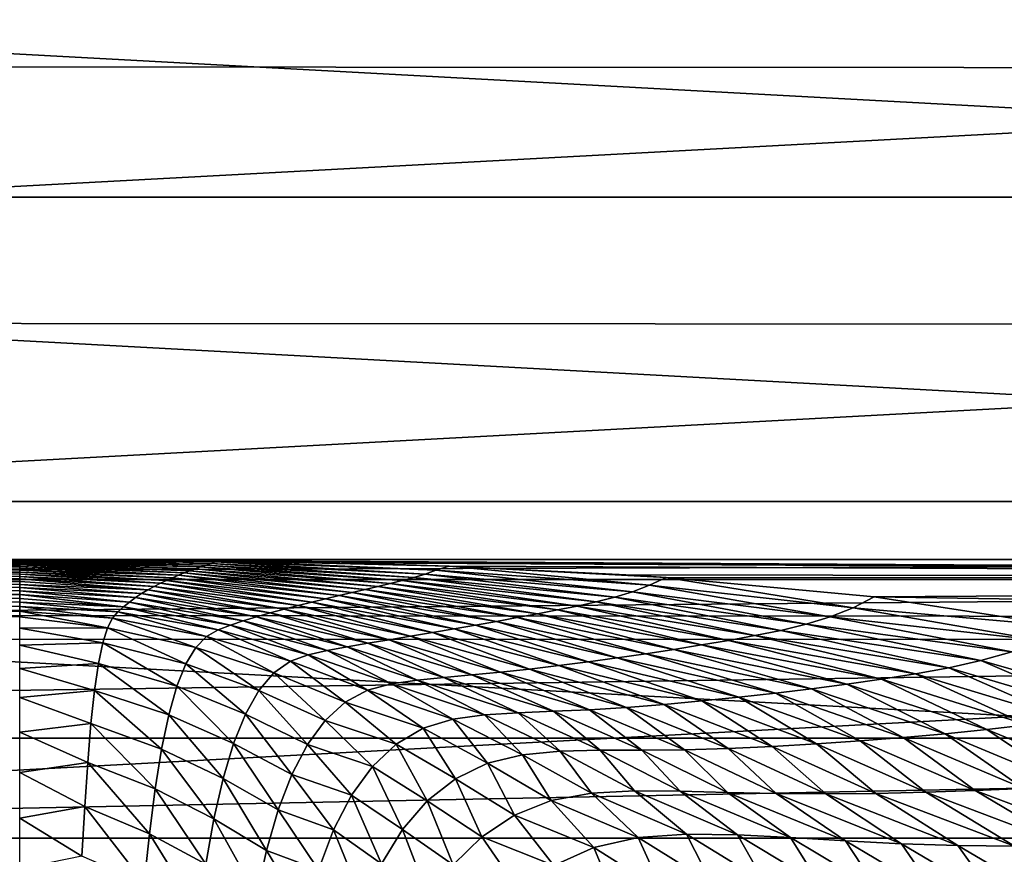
# Model space of a CAD drawing. Header units: metres. Extents: x -139 to 105, y -30 to 40.
# Tile 149 of 153: x 75 to 82, y 18 to 24. Entities that reach past the tile are written whole.
import ezdxf

# ---------------------------------------------------------------- set-up
doc = ezdxf.new("R2010")
doc.units = ezdxf.units.M
doc.layers.add('solid_150_SW0003', color=7, linetype='CONTINUOUS')

msp = doc.modelspace()

# ---------------------------------------------------------------- linework, layer by layer
at = {"layer": 'solid_150_SW0003'}
for points in [[(88.365631, 25.171408, 23.637949), (61.66066, 25.185352, 23.637949), (59.010586, 23.591534, 23.637949)], [(91.014091, 23.574783, 23.637949), (88.365631, 25.171408, 23.637949), (59.010586, 23.591534, 23.637949)], [(55.774498, 22.637026, 3.637949), (58.330269, 24.580061, 3.637949), (94.225502, 22.637026, 3.637949)], [(58.330269, 24.580061, 3.637949), (91.669731, 24.580061, 3.637949), (94.225502, 22.637026, 3.637949)], [(91.014091, 23.574783, 23.637949), (59.010586, 23.591534, 23.637949), (56.556564, 21.72687, 23.637949)], [(93.466103, 21.70763, 23.637949), (91.014091, 23.574783, 23.637949), (56.556564, 21.72687, 23.637949)], [(53.436005, 20.422474, 3.637949), (55.774498, 22.637026, 3.637949), (96.563995, 20.422474, 3.637949)], [(55.774498, 22.637026, 3.637949), (94.225502, 22.637026, 3.637949), (96.563995, 20.422474, 3.637949)], [(93.466103, 21.70763, 23.637949), (56.556564, 21.72687, 23.637949), (54.3111, 19.601355, 23.637949)], [(95.709221, 19.579901, 23.637949), (93.466103, 21.70763, 23.637949), (54.3111, 19.601355, 23.637949)], [(51.356461, 17.972895, 3.637949), (53.436005, 20.422474, 3.637949), (98.643539, 17.972895, 3.637949)], [(53.436005, 20.422474, 3.637949), (96.563995, 20.422474, 3.637949), (98.643539, 17.972895, 3.637949)], [(75.000107, 19.992077, 74.177879), (51.000027, 19.987131, 73.633888), (51, 19.999994, 76.063026)], [(51, 19.854143, 78.47374), (75.00016, 19.999994, 76.063187), (63.00008, 19.999994, 76.06279)], [(75.000137, 19.999084, 75.443108), (51, 19.999994, 76.063026), (63.00008, 19.999994, 76.06279)], [(75.000122, 19.996416, 74.813568), (75.000107, 19.992077, 74.177879), (51, 19.999994, 76.063026)], [(75.000137, 19.999084, 75.443108), (75.000122, 19.996416, 74.813568), (51, 19.999994, 76.063026)], [(100.499969, 19.999994, 76.063797), (51, 19.854143, 78.47374), (100.499969, 19.854057, 78.474442)], [(75.00016, 19.999994, 76.063187), (51, 19.854143, 78.47374), (100.499969, 19.999994, 76.063797)], [(75.000137, 19.999084, 75.443108), (63.00008, 19.999994, 76.06279), (75.00016, 19.999994, 76.063187)], [(76.390167, 19.970905, 74.122765), (75.000107, 19.992077, 74.177879), (75.000122, 19.996416, 74.813568)], [(76.425011, 19.982088, 74.797836), (75.000122, 19.996416, 74.813568), (75.000137, 19.999084, 75.443108)], [(76.425011, 19.982088, 74.797836), (76.390167, 19.970905, 74.122765), (75.000122, 19.996416, 74.813568)], [(76.425011, 19.982088, 74.797836), (75.000137, 19.999084, 75.443108), (75.00016, 19.999994, 76.063187)], [(75.00016, 19.999994, 76.063187), (100.499969, 19.999994, 76.063797), (100.499969, 19.854305, 73.65313)], [(76.483086, 19.990387, 75.442902), (75.00016, 19.999994, 76.063187), (100.499969, 19.854305, 73.65313)], [(76.425011, 19.982088, 74.797836), (75.00016, 19.999994, 76.063187), (76.483086, 19.990387, 75.442902)], [(75.000038, 19.908058, 69.246719), (50.999992, 19.896933, 68.836426), (50.999996, 19.951275, 71.164299)], [(75.000061, 19.959766, 71.634979), (50.999996, 19.951275, 71.164299), (51.000027, 19.987131, 73.633888)], [(75.000061, 19.959766, 71.634979), (75.000053, 19.948433, 71.016281), (50.999996, 19.951275, 71.164299)], [(75.000038, 19.922546, 69.822845), (75.000038, 19.908058, 69.246719), (50.999996, 19.951275, 71.164299)], [(75.000046, 19.936008, 70.412064), (75.000038, 19.922546, 69.822845), (50.999996, 19.951275, 71.164299)], [(75.000053, 19.948433, 71.016281), (75.000046, 19.936008, 70.412064), (50.999996, 19.951275, 71.164299)], [(75.000107, 19.992077, 74.177879), (75.000092, 19.986155, 73.539162), (51.000027, 19.987131, 73.633888)], [(75.000069, 19.969906, 72.264442), (75.000061, 19.959766, 71.634979), (51.000027, 19.987131, 73.633888)], [(75.000076, 19.978735, 72.900398), (75.000069, 19.969906, 72.264442), (51.000027, 19.987131, 73.633888)], [(75.000092, 19.986155, 73.539162), (75.000076, 19.978735, 72.900398), (51.000027, 19.987131, 73.633888)], [(76.154877, 19.884697, 69.957687), (75.000038, 19.922546, 69.822845), (75.000046, 19.936008, 70.412064)], [(76.154877, 19.884697, 69.957687), (75.000046, 19.936008, 70.412064), (75.000053, 19.948433, 71.016281)], [(76.196533, 19.901493, 70.64399), (75.000053, 19.948433, 71.016281), (75.000061, 19.959766, 71.634979)], [(76.196533, 19.901493, 70.64399), (76.154877, 19.884697, 69.957687), (75.000053, 19.948433, 71.016281)], [(76.237289, 19.917156, 71.339622), (75.000061, 19.959766, 71.634979), (75.000069, 19.969906, 72.264442)], [(76.237289, 19.917156, 71.339622), (76.196533, 19.901493, 70.64399), (75.000061, 19.959766, 71.634979)], [(76.277168, 19.931787, 72.03981), (75.000069, 19.969906, 72.264442), (75.000076, 19.978735, 72.900398)], [(76.277168, 19.931787, 72.03981), (76.237289, 19.917156, 71.339622), (75.000069, 19.969906, 72.264442)], [(76.316093, 19.945517, 72.739937), (75.000076, 19.978735, 72.900398), (75.000092, 19.986155, 73.539162)], [(76.316093, 19.945517, 72.739937), (76.277168, 19.931787, 72.03981), (75.000076, 19.978735, 72.900398)], [(76.353836, 19.958517, 73.435669), (75.000092, 19.986155, 73.539162), (75.000107, 19.992077, 74.177879)], [(76.353836, 19.958517, 73.435669), (76.316093, 19.945517, 72.739937), (75.000092, 19.986155, 73.539162)], [(76.390167, 19.970905, 74.122765), (76.353836, 19.958517, 73.435669), (75.000107, 19.992077, 74.177879)], [(77.606064, 19.803436, 70.762306), (76.237289, 19.917156, 71.339622), (76.277168, 19.931787, 72.03981)], [(77.69632, 19.824453, 71.423843), (76.277168, 19.931787, 72.03981), (76.316093, 19.945517, 72.739937)], [(77.69632, 19.824453, 71.423843), (77.606064, 19.803436, 70.762306), (76.277168, 19.931787, 72.03981)], [(77.784523, 19.845621, 72.085381), (76.316093, 19.945517, 72.739937), (76.353836, 19.958517, 73.435669)], [(77.784523, 19.845621, 72.085381), (77.69632, 19.824453, 71.423843), (76.316093, 19.945517, 72.739937)], [(77.870018, 19.86816, 72.743439), (76.353836, 19.958517, 73.435669), (76.390167, 19.970905, 74.122765)], [(77.870018, 19.86816, 72.743439), (77.784523, 19.845621, 72.085381), (76.353836, 19.958517, 73.435669)], [(77.95211, 19.893253, 73.394653), (76.390167, 19.970905, 74.122765), (76.425011, 19.982088, 74.797836)], [(77.95211, 19.893253, 73.394653), (77.870018, 19.86816, 72.743439), (76.390167, 19.970905, 74.122765)], [(78.030334, 19.921125, 74.036659), (76.425011, 19.982088, 74.797836), (76.483086, 19.990387, 75.442902)], [(78.030334, 19.921125, 74.036659), (77.95211, 19.893253, 73.394653), (76.425011, 19.982088, 74.797836)], [(77.329826, 19.974419, 75.051628), (76.483086, 19.990387, 75.442902), (100.499969, 19.854305, 73.65313)], [(78.127014, 19.950377, 74.654846), (76.483086, 19.990387, 75.442902), (77.329826, 19.974419, 75.051628)], [(78.030334, 19.921125, 74.036659), (76.483086, 19.990387, 75.442902), (78.127014, 19.950377, 74.654846)], [(78.127014, 19.950377, 74.654846), (77.329826, 19.974419, 75.051628), (100.499969, 19.854305, 73.65313)], [(79.583885, 19.812447, 73.181564), (78.030334, 19.921125, 74.036659), (78.127014, 19.950377, 74.654846)], [(79.41114, 19.887949, 73.948708), (78.127014, 19.950377, 74.654846), (100.499969, 19.854305, 73.65313)], [(79.706139, 19.868542, 73.773491), (78.127014, 19.950377, 74.654846), (79.41114, 19.887949, 73.948708)], [(79.583885, 19.812447, 73.181564), (78.127014, 19.950377, 74.654846), (79.706139, 19.868542, 73.773491)], [(75.000038, 19.908058, 69.246719), (75.000038, 19.89255, 68.68174), (50.999992, 19.896933, 68.836426)], [(75.000031, 19.838846, 67.026863), (50.999992, 19.8234, 66.617058), (50.999992, 19.896933, 68.836426)], [(75.000031, 19.858086, 67.574806), (75.000031, 19.838846, 67.026863), (50.999992, 19.896933, 68.836426)], [(75.000031, 19.875938, 68.125435), (75.000031, 19.858086, 67.574806), (50.999992, 19.896933, 68.836426)], [(75.000038, 19.89255, 68.68174), (75.000031, 19.875938, 68.125435), (50.999992, 19.896933, 68.836426)], [(100.499969, 19.854057, 78.474442), (51, 19.854143, 78.47374), (51, 19.418777, 80.849297)], [(100.499969, 19.854057, 78.474442), (51, 19.418777, 80.849297), (100.499969, 19.418623, 80.849922)], [(76.024223, 19.826315, 67.960335), (75.000031, 19.875938, 68.125435), (75.000038, 19.89255, 68.68174)], [(75.978828, 19.803642, 67.301498), (75.000031, 19.858086, 67.574806), (75.000031, 19.875938, 68.125435)], [(76.024223, 19.826315, 67.960335), (75.978828, 19.803642, 67.301498), (75.000031, 19.875938, 68.125435)], [(75.933075, 19.778933, 66.640205), (75.000031, 19.838846, 67.026863), (75.000031, 19.858086, 67.574806)], [(75.978828, 19.803642, 67.301498), (75.933075, 19.778933, 66.640205), (75.000031, 19.858086, 67.574806)], [(76.112305, 19.866665, 69.283997), (75.000038, 19.908058, 69.246719), (75.000038, 19.922546, 69.822845)], [(76.154877, 19.884697, 69.957687), (76.112305, 19.866665, 69.283997), (75.000038, 19.922546, 69.822845)], [(76.068764, 19.847254, 68.619797), (75.000038, 19.89255, 68.68174), (75.000038, 19.908058, 69.246719)], [(76.112305, 19.866665, 69.283997), (76.068764, 19.847254, 68.619797), (75.000038, 19.908058, 69.246719)], [(76.068764, 19.847254, 68.619797), (76.024223, 19.826315, 67.960335), (75.000038, 19.89255, 68.68174)], [(77.226799, 19.714415, 68.182457), (76.068764, 19.847254, 68.619797), (76.112305, 19.866665, 69.283997)], [(77.324409, 19.737642, 68.814613), (76.112305, 19.866665, 69.283997), (76.154877, 19.884697, 69.957687)], [(77.324409, 19.737642, 68.814613), (77.226799, 19.714415, 68.182457), (76.112305, 19.866665, 69.283997)], [(77.420143, 19.760113, 69.454353), (76.154877, 19.884697, 69.957687), (76.196533, 19.901493, 70.64399)], [(77.420143, 19.760113, 69.454353), (77.324409, 19.737642, 68.814613), (76.154877, 19.884697, 69.957687)], [(77.514015, 19.782015, 70.1045), (76.196533, 19.901493, 70.64399), (76.237289, 19.917156, 71.339622)], [(77.514015, 19.782015, 70.1045), (77.420143, 19.760113, 69.454353), (76.196533, 19.901493, 70.64399)], [(77.606064, 19.803436, 70.762306), (77.514015, 19.782015, 70.1045), (76.237289, 19.917156, 71.339622)], [(79.196297, 19.690861, 71.354927), (77.784523, 19.845621, 72.085381), (77.870018, 19.86816, 72.743439)], [(79.331329, 19.724424, 71.969124), (77.870018, 19.86816, 72.743439), (77.95211, 19.893253, 73.394653)], [(79.331329, 19.724424, 71.969124), (79.196297, 19.690861, 71.354927), (77.870018, 19.86816, 72.743439)], [(79.460892, 19.764477, 72.5784), (77.95211, 19.893253, 73.394653), (78.030334, 19.921125, 74.036659)], [(79.460892, 19.764477, 72.5784), (79.331329, 19.724424, 71.969124), (77.95211, 19.893253, 73.394653)], [(79.583885, 19.812447, 73.181564), (79.460892, 19.764477, 72.5784), (78.030334, 19.921125, 74.036659)], [(79.706139, 19.868542, 73.773491), (79.41114, 19.887949, 73.948708), (100.499969, 19.854305, 73.65313)], [(81.066467, 19.648584, 72.228386), (79.583885, 19.812447, 73.181564), (79.706139, 19.868542, 73.773491)], [(81.220963, 19.728199, 72.776749), (79.706139, 19.868542, 73.773491), (100.499969, 19.854305, 73.65313)], [(81.066467, 19.648584, 72.228386), (79.706139, 19.868542, 73.773491), (81.220963, 19.728199, 72.776749)], [(81.220963, 19.728199, 72.776749), (100.499969, 19.854305, 73.65313), (100.499969, 19.419115, 71.277611)], [(75.000015, 19.744793, 64.875031), (50.999989, 19.721498, 64.438721), (50.999992, 19.8234, 66.617058)], [(75.000031, 19.838846, 67.026863), (75.000023, 19.818052, 66.481285), (50.999992, 19.8234, 66.617058)], [(75.000023, 19.77107, 65.403404), (75.000015, 19.744793, 64.875031), (50.999992, 19.8234, 66.617058)], [(75.000023, 19.795515, 65.939613), (75.000023, 19.77107, 65.403404), (50.999992, 19.8234, 66.617058)], [(75.000023, 19.818052, 66.481285), (75.000023, 19.795515, 65.939613), (50.999992, 19.8234, 66.617058)], [(75.933075, 19.778933, 66.640205), (75.000023, 19.818052, 66.481285), (75.000031, 19.838846, 67.026863)], [(75.887451, 19.75186, 65.973808), (75.000023, 19.795515, 65.939613), (75.000023, 19.818052, 66.481285)], [(75.933075, 19.778933, 66.640205), (75.887451, 19.75186, 65.973808), (75.000023, 19.818052, 66.481285)], [(75.842384, 19.721931, 65.304176), (75.000023, 19.77107, 65.403404), (75.000023, 19.795515, 65.939613)], [(75.887451, 19.75186, 65.973808), (75.842384, 19.721931, 65.304176), (75.000023, 19.795515, 65.939613)], [(76.924904, 19.638548, 66.289207), (75.933075, 19.778933, 66.640205), (75.978828, 19.803642, 67.301498)], [(77.026352, 19.664896, 66.92334), (75.978828, 19.803642, 67.301498), (76.024223, 19.826315, 67.960335)], [(77.026352, 19.664896, 66.92334), (76.924904, 19.638548, 66.289207), (75.978828, 19.803642, 67.301498)], [(77.127327, 19.690207, 67.553375), (76.024223, 19.826315, 67.960335), (76.068764, 19.847254, 68.619797)], [(77.127327, 19.690207, 67.553375), (77.026352, 19.664896, 66.92334), (76.024223, 19.826315, 67.960335)], [(77.226799, 19.714415, 68.182457), (77.127327, 19.690207, 67.553375), (76.068764, 19.847254, 68.619797)], [(78.621338, 19.576963, 68.896851), (77.420143, 19.760113, 69.454353), (77.514015, 19.782015, 70.1045)], [(78.769249, 19.604748, 69.506004), (77.514015, 19.782015, 70.1045), (77.606064, 19.803436, 70.762306)], [(78.769249, 19.604748, 69.506004), (78.621338, 19.576963, 68.896851), (77.514015, 19.782015, 70.1045)], [(78.914444, 19.632862, 70.120781), (77.606064, 19.803436, 70.762306), (77.69632, 19.824453, 71.423843)], [(78.914444, 19.632862, 70.120781), (78.769249, 19.604748, 69.506004), (77.606064, 19.803436, 70.762306)], [(79.056953, 19.661205, 70.738029), (77.69632, 19.824453, 71.423843), (77.784523, 19.845621, 72.085381)], [(79.056953, 19.661205, 70.738029), (78.914444, 19.632862, 70.120781), (77.69632, 19.824453, 71.423843)], [(79.196297, 19.690861, 71.354927), (79.056953, 19.661205, 70.738029), (77.784523, 19.845621, 72.085381)], [(80.899994, 19.582172, 71.673088), (79.460892, 19.764477, 72.5784), (79.583885, 19.812447, 73.181564)], [(81.066467, 19.648584, 72.228386), (80.899994, 19.582172, 71.673088), (79.583885, 19.812447, 73.181564)], [(75.000015, 19.744793, 64.875031), (75.000015, 19.716997, 64.357574), (50.999989, 19.721498, 64.438721)], [(75.000008, 19.622738, 62.879879), (51, 19.582647, 62.397461), (50.999989, 19.721498, 64.438721)], [(75.000008, 19.6572, 63.363262), (75.000008, 19.622738, 62.879879), (50.999989, 19.721498, 64.438721)], [(75.000015, 19.687981, 63.853828), (75.000008, 19.6572, 63.363262), (50.999989, 19.721498, 64.438721)], [(75.000015, 19.716997, 64.357574), (75.000015, 19.687981, 63.853828), (50.999989, 19.721498, 64.438721)], [(75.79821, 19.689337, 64.63623), (75.000015, 19.744793, 64.875031), (75.000023, 19.77107, 65.403404)], [(75.755333, 19.655237, 63.975296), (75.000015, 19.716997, 64.357574), (75.000015, 19.744793, 64.875031)], [(75.79821, 19.689337, 64.63623), (75.755333, 19.655237, 63.975296), (75.000015, 19.744793, 64.875031)], [(75.755333, 19.655237, 63.975296), (75.000015, 19.687981, 63.853828), (75.000015, 19.716997, 64.357574)], [(75.842384, 19.721931, 65.304176), (75.79821, 19.689337, 64.63623), (75.000023, 19.77107, 65.403404)], [(76.627838, 19.552891, 64.351807), (75.79821, 19.689337, 64.63623), (75.842384, 19.721931, 65.304176)], [(76.724808, 19.582809, 65.000992), (75.842384, 19.721931, 65.304176), (75.887451, 19.75186, 65.973808)], [(76.724808, 19.582809, 65.000992), (76.627838, 19.552891, 64.351807), (75.842384, 19.721931, 65.304176)], [(76.824089, 19.611238, 65.648155), (75.887451, 19.75186, 65.973808), (75.933075, 19.778933, 66.640205)], [(76.824089, 19.611238, 65.648155), (76.724808, 19.582809, 65.000992), (75.887451, 19.75186, 65.973808)], [(76.924904, 19.638548, 66.289207), (76.824089, 19.611238, 65.648155), (75.933075, 19.778933, 66.640205)], [(78.161537, 19.495247, 67.105003), (77.127327, 19.690207, 67.553375), (77.226799, 19.714415, 68.182457)], [(78.31739, 19.522444, 67.699753), (77.226799, 19.714415, 68.182457), (77.324409, 19.737642, 68.814613)], [(78.31739, 19.522444, 67.699753), (78.161537, 19.495247, 67.105003), (77.226799, 19.714415, 68.182457)], [(78.470695, 19.549591, 68.295616), (77.324409, 19.737642, 68.814613), (77.420143, 19.760113, 69.454353)], [(78.470695, 19.549591, 68.295616), (78.31739, 19.522444, 67.699753), (77.324409, 19.737642, 68.814613)], [(78.621338, 19.576963, 68.896851), (78.470695, 19.549591, 68.295616), (77.420143, 19.760113, 69.454353)], [(80.541176, 19.484022, 70.552765), (79.196297, 19.690861, 71.354927), (79.331329, 19.724424, 71.969124)], [(80.724312, 19.528105, 71.114563), (79.331329, 19.724424, 71.969124), (79.460892, 19.764477, 72.5784)], [(80.724312, 19.528105, 71.114563), (80.541176, 19.484022, 70.552765), (79.331329, 19.724424, 71.969124)], [(80.899994, 19.582172, 71.673088), (80.724312, 19.528105, 71.114563), (79.460892, 19.764477, 72.5784)], [(81.066467, 19.648584, 72.228386), (81.220963, 19.728199, 72.776749), (82.632248, 19.510138, 71.663414)], [(82.632248, 19.510138, 71.663414), (81.220963, 19.728199, 72.776749), (100.499969, 19.419115, 71.277611)], [(75.714241, 19.618853, 63.327198), (75.000008, 19.6572, 63.363262), (75.000015, 19.687981, 63.853828)], [(75.675316, 19.572285, 62.685505), (75.000008, 19.622738, 62.879879), (75.000008, 19.6572, 63.363262)], [(75.714241, 19.618853, 63.327198), (75.675316, 19.572285, 62.685505), (75.000008, 19.6572, 63.363262)], [(75.755333, 19.655237, 63.975296), (75.714241, 19.618853, 63.327198), (75.000015, 19.687981, 63.853828)], [(76.444443, 19.486748, 63.067379), (75.714241, 19.618853, 63.327198), (75.755333, 19.655237, 63.975296)], [(76.534027, 19.521101, 63.705425), (75.755333, 19.655237, 63.975296), (75.79821, 19.689337, 64.63623)], [(76.534027, 19.521101, 63.705425), (76.444443, 19.486748, 63.067379), (75.755333, 19.655237, 63.975296)], [(76.627838, 19.552891, 64.351807), (76.534027, 19.521101, 63.705425), (75.79821, 19.689337, 64.63623)], [(77.688507, 19.414804, 65.291374), (76.824089, 19.611238, 65.648155), (76.924904, 19.638548, 66.289207)], [(77.845451, 19.44096, 65.903877), (76.924904, 19.638548, 66.289207), (77.026352, 19.664896, 66.92334)], [(77.845451, 19.44096, 65.903877), (77.688507, 19.414804, 65.291374), (76.924904, 19.638548, 66.289207)], [(78.0037, 19.467939, 66.507439), (77.026352, 19.664896, 66.92334), (77.127327, 19.690207, 67.553375)], [(78.0037, 19.467939, 66.507439), (77.845451, 19.44096, 65.903877), (77.026352, 19.664896, 66.92334)], [(78.161537, 19.495247, 67.105003), (78.0037, 19.467939, 66.507439), (77.127327, 19.690207, 67.553375)], [(80.158798, 19.411358, 69.423409), (78.914444, 19.632862, 70.120781), (79.056953, 19.661205, 70.738029)], [(80.352165, 19.446316, 69.988678), (79.056953, 19.661205, 70.738029), (79.196297, 19.690861, 71.354927)], [(80.352165, 19.446316, 69.988678), (80.158798, 19.411358, 69.423409), (79.056953, 19.661205, 70.738029)], [(80.541176, 19.484022, 70.552765), (80.352165, 19.446316, 69.988678), (79.196297, 19.690861, 71.354927)], [(81.066467, 19.648584, 72.228386), (82.434235, 19.409018, 71.14666), (80.899994, 19.582172, 71.673088)], [(81.066467, 19.648584, 72.228386), (82.632248, 19.510138, 71.663414), (82.434235, 19.409018, 71.14666)], [(75.000008, 19.622738, 62.879879), (75, 19.582647, 62.397461), (51, 19.582647, 62.397461)], [(95.709221, 19.579901, 23.637949), (54.3111, 19.601355, 23.637949), (52.314423, 17.250267, 23.637949)], [(97.703743, 17.226213, 23.637949), (95.709221, 19.579901, 23.637949), (52.314423, 17.250267, 23.637949)], [(75.63871, 19.501999, 62.036961), (75, 19.582647, 62.397461), (75.000008, 19.622738, 62.879879)], [(75.63871, 19.501999, 62.036961), (75, 19.500938, 61.736637), (75, 19.582647, 62.397461)], [(75.675316, 19.572285, 62.685505), (75.63871, 19.501999, 62.036961), (75.000008, 19.622738, 62.879879)], [(76.281433, 19.360106, 61.792004), (75.63871, 19.501999, 62.036961), (75.675316, 19.572285, 62.685505)], [(76.360046, 19.438862, 62.433426), (75.675316, 19.572285, 62.685505), (75.714241, 19.618853, 63.327198)], [(76.360046, 19.438862, 62.433426), (76.281433, 19.360106, 61.792004), (75.675316, 19.572285, 62.685505)], [(76.444443, 19.486748, 63.067379), (76.360046, 19.438862, 62.433426), (75.714241, 19.618853, 63.327198)], [(77.383949, 19.364637, 64.042343), (76.627838, 19.552891, 64.351807), (76.724808, 19.582809, 65.000992)], [(77.534286, 19.389639, 64.6698), (76.724808, 19.582809, 65.000992), (76.824089, 19.611238, 65.648155)], [(77.534286, 19.389639, 64.6698), (77.383949, 19.364637, 64.042343), (76.724808, 19.582809, 65.000992)], [(77.688507, 19.414804, 65.291374), (77.534286, 19.389639, 64.6698), (76.824089, 19.611238, 65.648155)], [(79.556801, 19.314081, 67.740646), (78.470695, 19.549591, 68.295616), (78.621338, 19.576963, 68.896851)], [(79.761116, 19.34507, 68.297249), (78.621338, 19.576963, 68.896851), (78.769249, 19.604748, 69.506004)], [(79.761116, 19.34507, 68.297249), (79.556801, 19.314081, 67.740646), (78.621338, 19.576963, 68.896851)], [(79.961777, 19.377554, 68.85878), (78.769249, 19.604748, 69.506004), (78.914444, 19.632862, 70.120781)], [(79.961777, 19.377554, 68.85878), (79.761116, 19.34507, 68.297249), (78.769249, 19.604748, 69.506004)], [(80.158798, 19.411358, 69.423409), (79.961777, 19.377554, 68.85878), (78.914444, 19.632862, 70.120781)], [(80.899994, 19.582172, 71.673088), (82.221466, 19.328037, 70.634041), (80.724312, 19.528105, 71.114563)], [(80.899994, 19.582172, 71.673088), (82.434235, 19.409018, 71.14666), (82.221466, 19.328037, 70.634041)], [(75.63871, 19.501999, 62.036961), (75.604424, 19.394375, 61.375866), (75, 19.500938, 61.736637)], [(75.604424, 19.394375, 61.375866), (75, 19.375427, 61.082687), (75, 19.500938, 61.736637)], [(76.208931, 19.240534, 61.138294), (75.604424, 19.394375, 61.375866), (75.63871, 19.501999, 62.036961)], [(76.281433, 19.360106, 61.792004), (76.208931, 19.240534, 61.138294), (75.63871, 19.501999, 62.036961)], [(77.100533, 19.306498, 62.78796), (76.444443, 19.486748, 63.067379), (76.534027, 19.521101, 63.705425)], [(77.238823, 19.337408, 63.413399), (76.534027, 19.521101, 63.705425), (76.627838, 19.552891, 64.351807)], [(77.238823, 19.337408, 63.413399), (77.100533, 19.306498, 62.78796), (76.534027, 19.521101, 63.705425)], [(77.383949, 19.364637, 64.042343), (77.238823, 19.337408, 63.413399), (76.627838, 19.552891, 64.351807)], [(78.924576, 19.228174, 66.070877), (78.0037, 19.467939, 66.507439), (78.161537, 19.495247, 67.105003)], [(79.138046, 19.255795, 66.631363), (78.161537, 19.495247, 67.105003), (78.31739, 19.522444, 67.699753)], [(79.138046, 19.255795, 66.631363), (78.924576, 19.228174, 66.070877), (78.161537, 19.495247, 67.105003)], [(79.34903, 19.284424, 67.186684), (78.31739, 19.522444, 67.699753), (78.470695, 19.549591, 68.295616)], [(79.34903, 19.284424, 67.186684), (79.138046, 19.255795, 66.631363), (78.31739, 19.522444, 67.699753)], [(79.556801, 19.314081, 67.740646), (79.34903, 19.284424, 67.186684), (78.470695, 19.549591, 68.295616)], [(80.724312, 19.528105, 71.114563), (81.996719, 19.263502, 70.120392), (80.541176, 19.484022, 70.552765)], [(80.724312, 19.528105, 71.114563), (82.221466, 19.328037, 70.634041), (81.996719, 19.263502, 70.120392)], [(76.850464, 19.173773, 61.532047), (76.281433, 19.360106, 61.792004), (76.360046, 19.438862, 62.433426)], [(76.970673, 19.259178, 62.163948), (76.360046, 19.438862, 62.433426), (76.444443, 19.486748, 63.067379)], [(76.970673, 19.259178, 62.163948), (76.850464, 19.173773, 61.532047), (76.360046, 19.438862, 62.433426)], [(77.100533, 19.306498, 62.78796), (76.970673, 19.259178, 62.163948), (76.444443, 19.486748, 63.067379)], [(78.49868, 19.179363, 64.921883), (77.688507, 19.414804, 65.291374), (77.845451, 19.44096, 65.903877)], [(78.710686, 19.202379, 65.502052), (77.845451, 19.44096, 65.903877), (78.0037, 19.467939, 66.507439)], [(78.710686, 19.202379, 65.502052), (78.49868, 19.179363, 64.921883), (77.845451, 19.44096, 65.903877)], [(78.924576, 19.228174, 66.070877), (78.710686, 19.202379, 65.502052), (78.0037, 19.467939, 66.507439)], [(80.352165, 19.446316, 69.988678), (81.520676, 19.168846, 69.086319), (80.158798, 19.411358, 69.423409)], [(80.541176, 19.484022, 70.552765), (81.762459, 19.211937, 69.604546), (80.352165, 19.446316, 69.988678)], [(80.352165, 19.446316, 69.988678), (81.762459, 19.211937, 69.604546), (81.520676, 19.168846, 69.086319)], [(80.541176, 19.484022, 70.552765), (81.996719, 19.263502, 70.120392), (81.762459, 19.211937, 69.604546)], [(100.499969, 19.418623, 80.849922), (51, 19.418777, 80.849297), (51, 18.700251, 83.155045)], [(100.499969, 19.418623, 80.849922), (51, 18.700251, 83.155045), (100.499969, 18.700039, 83.155602)], [(75.604424, 19.394375, 61.375866), (75.572929, 19.24329, 60.716049), (75, 19.375427, 61.082687)], [(75.572929, 19.24329, 60.716049), (75, 19.206667, 60.438515), (75, 19.375427, 61.082687)], [(76.143295, 19.077423, 60.485435), (75.572929, 19.24329, 60.716049), (75.604424, 19.394375, 61.375866)], [(76.208931, 19.240534, 61.138294), (76.143295, 19.077423, 60.485435), (75.604424, 19.394375, 61.375866)], [(76.740784, 19.045649, 60.889168), (76.208931, 19.240534, 61.138294), (76.281433, 19.360106, 61.792004)], [(76.850464, 19.173773, 61.532047), (76.740784, 19.045649, 60.889168), (76.281433, 19.360106, 61.792004)], [(77.892204, 19.121069, 63.118805), (77.238823, 19.337408, 63.413399), (77.383949, 19.364637, 64.042343)], [(78.087784, 19.141415, 63.727165), (77.383949, 19.364637, 64.042343), (77.534286, 19.389639, 64.6698)], [(78.087784, 19.141415, 63.727165), (77.892204, 19.121069, 63.118805), (77.383949, 19.364637, 64.042343)], [(78.290535, 19.159464, 64.329475), (77.534286, 19.389639, 64.6698), (77.688507, 19.414804, 65.291374)], [(78.290535, 19.159464, 64.329475), (78.087784, 19.141415, 63.727165), (77.534286, 19.389639, 64.6698)], [(78.49868, 19.179363, 64.921883), (78.290535, 19.159464, 64.329475), (77.688507, 19.414804, 65.291374)], [(79.961777, 19.377554, 68.85878), (81.020828, 19.093313, 68.043854), (79.761116, 19.34507, 68.297249)], [(80.158798, 19.411358, 69.423409), (81.273216, 19.129869, 68.565704), (79.961777, 19.377554, 68.85878)], [(79.961777, 19.377554, 68.85878), (81.273216, 19.129869, 68.565704), (81.020828, 19.093313, 68.043854)], [(80.158798, 19.411358, 69.423409), (81.520676, 19.168846, 69.086319), (81.273216, 19.129869, 68.565704)], [(77.531235, 19.0494, 61.897179), (76.970673, 19.259178, 62.163948), (77.100533, 19.306498, 62.78796)], [(77.705933, 19.094606, 62.508812), (77.100533, 19.306498, 62.78796), (77.238823, 19.337408, 63.413399)], [(77.705933, 19.094606, 62.508812), (77.531235, 19.0494, 61.897179), (77.100533, 19.306498, 62.78796)], [(77.892204, 19.121069, 63.118805), (77.705933, 19.094606, 62.508812), (77.238823, 19.337408, 63.413399)], [(79.34903, 19.284424, 67.186684), (80.234833, 18.998213, 66.48204), (79.138046, 19.255795, 66.631363)], [(79.556801, 19.314081, 67.740646), (80.501427, 19.027641, 67.003098), (79.34903, 19.284424, 67.186684)], [(79.34903, 19.284424, 67.186684), (80.501427, 19.027641, 67.003098), (80.234833, 18.998213, 66.48204)], [(79.761116, 19.34507, 68.297249), (80.763542, 19.059235, 67.522667), (79.556801, 19.314081, 67.740646)], [(79.556801, 19.314081, 67.740646), (80.763542, 19.059235, 67.522667), (80.501427, 19.027641, 67.003098)], [(79.761116, 19.34507, 68.297249), (81.020828, 19.093313, 68.043854), (80.763542, 19.059235, 67.522667)], [(81.996719, 19.263502, 70.120392), (82.221466, 19.328037, 70.634041), (83.1791, 18.927679, 69.098343)], [(75.572929, 19.24329, 60.716049), (75.544327, 19.046772, 60.068226), (75, 19.206667, 60.438515)], [(76.084656, 18.870493, 59.845833), (75.544327, 19.046772, 60.068226), (75.572929, 19.24329, 60.716049)], [(76.143295, 19.077423, 60.485435), (76.084656, 18.870493, 59.845833), (75.572929, 19.24329, 60.716049)], [(76.642555, 18.874456, 60.246685), (76.143295, 19.077423, 60.485435), (76.208931, 19.240534, 61.138294)], [(76.740784, 19.045649, 60.889168), (76.642555, 18.874456, 60.246685), (76.208931, 19.240534, 61.138294)], [(77.370102, 18.961315, 61.277107), (76.850464, 19.173773, 61.532047), (76.970673, 19.259178, 62.163948)], [(77.531235, 19.0494, 61.897179), (77.370102, 18.961315, 61.277107), (76.970673, 19.259178, 62.163948)], [(78.924576, 19.228174, 66.070877), (79.690933, 18.945038, 65.419235), (78.710686, 19.202379, 65.502052)], [(79.138046, 19.255795, 66.631363), (79.964195, 18.970556, 65.955376), (78.924576, 19.228174, 66.070877)], [(78.924576, 19.228174, 66.070877), (79.964195, 18.970556, 65.955376), (79.690933, 18.945038, 65.419235)], [(79.138046, 19.255795, 66.631363), (80.234833, 18.998213, 66.48204), (79.964195, 18.970556, 65.955376)], [(81.520676, 19.168846, 69.086319), (81.762459, 19.211937, 69.604546), (82.623734, 18.832867, 68.200554)], [(81.762459, 19.211937, 69.604546), (81.996719, 19.263502, 70.120392), (82.905891, 18.87524, 68.650887)], [(81.762459, 19.211937, 69.604546), (82.905891, 18.87524, 68.650887), (82.623734, 18.832867, 68.200554)], [(81.996719, 19.263502, 70.120392), (83.1791, 18.927679, 69.098343), (82.905891, 18.87524, 68.650887)], [(75.544327, 19.046772, 60.068226), (75, 18.995352, 59.806858), (75, 19.206667, 60.438515)], [(77.224007, 18.828417, 60.647282), (76.740784, 19.045649, 60.889168), (76.850464, 19.173773, 61.532047)], [(77.370102, 18.961315, 61.277107), (77.224007, 18.828417, 60.647282), (76.850464, 19.173773, 61.532047)], [(78.087784, 19.141415, 63.727165), (78.628944, 18.884178, 63.129704), (77.892204, 19.121069, 63.118805)], [(78.290535, 19.159464, 64.329475), (78.884727, 18.894833, 63.724274), (78.087784, 19.141415, 63.727165)], [(78.087784, 19.141415, 63.727165), (78.884727, 18.894833, 63.724274), (78.628944, 18.884178, 63.129704)], [(78.49868, 19.179363, 64.921883), (79.148468, 18.906696, 64.305298), (78.290535, 19.159464, 64.329475)], [(78.290535, 19.159464, 64.329475), (79.148468, 18.906696, 64.305298), (78.884727, 18.894833, 63.724274)], [(78.710686, 19.202379, 65.502052), (79.418007, 18.923241, 64.870247), (78.49868, 19.179363, 64.921883)], [(78.49868, 19.179363, 64.921883), (79.418007, 18.923241, 64.870247), (79.148468, 18.906696, 64.305298)], [(78.710686, 19.202379, 65.502052), (79.690933, 18.945038, 65.419235), (79.418007, 18.923241, 64.870247)], [(81.273216, 19.129869, 68.565704), (81.520676, 19.168846, 69.086319), (82.334534, 18.795881, 67.746269)], [(81.520676, 19.168846, 69.086319), (82.623734, 18.832867, 68.200554), (82.334534, 18.795881, 67.746269)], [(76.555923, 18.660471, 59.617947), (76.084656, 18.870493, 59.845833), (76.143295, 19.077423, 60.485435)], [(76.642555, 18.874456, 60.246685), (76.555923, 18.660471, 59.617947), (76.143295, 19.077423, 60.485435)], [(77.705933, 19.094606, 62.508812), (78.151917, 18.838377, 61.915146), (77.531235, 19.0494, 61.897179)], [(77.892204, 19.121069, 63.118805), (78.383644, 18.868399, 62.525333), (77.705933, 19.094606, 62.508812)], [(77.705933, 19.094606, 62.508812), (78.383644, 18.868399, 62.525333), (78.151917, 18.838377, 61.915146)], [(77.892204, 19.121069, 63.118805), (78.628944, 18.884178, 63.129704), (78.383644, 18.868399, 62.525333)], [(80.763542, 19.059235, 67.522667), (81.020828, 19.093313, 68.043854), (81.737701, 18.731915, 66.82753)], [(81.020828, 19.093313, 68.043854), (81.273216, 19.129869, 68.565704), (82.039162, 18.762253, 67.288216)], [(81.020828, 19.093313, 68.043854), (82.039162, 18.762253, 67.288216), (81.737701, 18.731915, 66.82753)], [(81.273216, 19.129869, 68.565704), (82.334534, 18.795881, 67.746269), (82.039162, 18.762253, 67.288216)], [(75.544327, 19.046772, 60.068226), (75.518394, 18.805698, 59.436245), (75, 18.995352, 59.806858)], [(75.518394, 18.805698, 59.436245), (75, 18.742395, 59.190529), (75, 18.995352, 59.806858)], [(76.032455, 18.620562, 59.224041), (75.518394, 18.805698, 59.436245), (75.544327, 19.046772, 60.068226)], [(76.084656, 18.870493, 59.845833), (76.032455, 18.620562, 59.224041), (75.544327, 19.046772, 60.068226)], [(77.094055, 18.652975, 60.017155), (76.642555, 18.874456, 60.246685), (76.740784, 19.045649, 60.889168)], [(77.224007, 18.828417, 60.647282), (77.094055, 18.652975, 60.017155), (76.740784, 19.045649, 60.889168)], [(77.531235, 19.0494, 61.897179), (77.936951, 18.772949, 61.297283), (77.370102, 18.961315, 61.277107)], [(77.531235, 19.0494, 61.897179), (78.151917, 18.838377, 61.915146), (77.936951, 18.772949, 61.297283)], [(79.964195, 18.970556, 65.955376), (80.234833, 18.998213, 66.48204), (80.799507, 18.658287, 65.420158)], [(80.234833, 18.998213, 66.48204), (80.501427, 19.027641, 67.003098), (81.117378, 18.68042, 65.896904)], [(80.234833, 18.998213, 66.48204), (81.117378, 18.68042, 65.896904), (80.799507, 18.658287, 65.420158)], [(80.501427, 19.027641, 67.003098), (80.763542, 19.059235, 67.522667), (81.43029, 18.704781, 66.364716)], [(80.501427, 19.027641, 67.003098), (81.43029, 18.704781, 66.364716), (81.117378, 18.68042, 65.896904)], [(80.763542, 19.059235, 67.522667), (81.737701, 18.731915, 66.82753), (81.43029, 18.704781, 66.364716)], [(77.370102, 18.961315, 61.277107), (77.741478, 18.656145, 60.668758), (77.224007, 18.828417, 60.647282)], [(77.370102, 18.961315, 61.277107), (77.936951, 18.772949, 61.297283), (77.741478, 18.656145, 60.668758)], [(79.148468, 18.906696, 64.305298), (79.418007, 18.923241, 64.870247), (79.838905, 18.615391, 63.900455)], [(79.418007, 18.923241, 64.870247), (79.690933, 18.945038, 65.419235), (80.156761, 18.623686, 64.425224)], [(79.418007, 18.923241, 64.870247), (80.156761, 18.623686, 64.425224), (79.838905, 18.615391, 63.900455)], [(79.690933, 18.945038, 65.419235), (79.964195, 18.970556, 65.955376), (80.478165, 18.638691, 64.930725)], [(79.690933, 18.945038, 65.419235), (80.478165, 18.638691, 64.930725), (80.156761, 18.623686, 64.425224)], [(79.964195, 18.970556, 65.955376), (80.799507, 18.658287, 65.420158), (80.478165, 18.638691, 64.930725)], [(76.479965, 18.404926, 59.008327), (76.032455, 18.620562, 59.224041), (76.084656, 18.870493, 59.845833)], [(76.555923, 18.660471, 59.617947), (76.479965, 18.404926, 59.008327), (76.084656, 18.870493, 59.845833)], [(76.980492, 18.435251, 59.400364), (76.555923, 18.660471, 59.617947), (76.642555, 18.874456, 60.246685)], [(77.094055, 18.652975, 60.017155), (76.980492, 18.435251, 59.400364), (76.642555, 18.874456, 60.246685)], [(78.151917, 18.838377, 61.915146), (78.383644, 18.868399, 62.525333), (78.660027, 18.579323, 61.625278)], [(78.383644, 18.868399, 62.525333), (78.628944, 18.884178, 63.129704), (78.934845, 18.604261, 62.214828)], [(78.383644, 18.868399, 62.525333), (78.934845, 18.604261, 62.214828), (78.660027, 18.579323, 61.625278)], [(78.628944, 18.884178, 63.129704), (78.884727, 18.894833, 63.724274), (79.22522, 18.611467, 62.792931)], [(78.628944, 18.884178, 63.129704), (79.22522, 18.611467, 62.792931), (78.934845, 18.604261, 62.214828)], [(78.884727, 18.894833, 63.724274), (79.148468, 18.906696, 64.305298), (79.527557, 18.612831, 63.355724)], [(78.884727, 18.894833, 63.724274), (79.527557, 18.612831, 63.355724), (79.22522, 18.611467, 62.792931)], [(79.148468, 18.906696, 64.305298), (79.838905, 18.615391, 63.900455), (79.527557, 18.612831, 63.355724)], [(75.518394, 18.805698, 59.436245), (75.494904, 18.5231, 58.822521), (75, 18.742395, 59.190529)], [(75.986092, 18.330967, 58.623051), (75.494904, 18.5231, 58.822521), (75.518394, 18.805698, 59.436245)], [(76.032455, 18.620562, 59.224041), (75.986092, 18.330967, 58.623051), (75.518394, 18.805698, 59.436245)], [(77.224007, 18.828417, 60.647282), (77.567284, 18.492779, 60.033817), (77.094055, 18.652975, 60.017155)], [(77.224007, 18.828417, 60.647282), (77.741478, 18.656145, 60.668758), (77.567284, 18.492779, 60.033817)], [(77.936951, 18.772949, 61.297283), (78.151917, 18.838377, 61.915146), (78.404785, 18.518044, 61.025127)], [(78.151917, 18.838377, 61.915146), (78.660027, 18.579323, 61.625278), (78.404785, 18.518044, 61.025127)], [(82.039162, 18.762253, 67.288216), (82.334534, 18.795881, 67.746269), (82.990761, 18.37266, 66.500481)], [(75.494904, 18.5231, 58.822521), (75, 18.449125, 58.592716), (75, 18.742395, 59.190529)], [(77.741478, 18.656145, 60.668758), (77.936951, 18.772949, 61.297283), (78.172783, 18.404587, 60.41346)], [(77.936951, 18.772949, 61.297283), (78.404785, 18.518044, 61.025127), (78.172783, 18.404587, 60.41346)], [(81.43029, 18.704781, 66.364716), (81.737701, 18.731915, 66.82753), (82.306602, 18.333797, 65.700882)], [(81.737701, 18.731915, 66.82753), (82.039162, 18.762253, 67.288216), (82.652336, 18.351408, 66.103714)], [(81.737701, 18.731915, 66.82753), (82.652336, 18.351408, 66.103714), (82.306602, 18.333797, 65.700882)], [(82.039162, 18.762253, 67.288216), (82.990761, 18.37266, 66.500481), (82.652336, 18.351408, 66.103714)], [(100.499969, 18.700039, 83.155602), (51, 18.700251, 83.155045), (51, 17.709034, 85.357384)], [(100.499969, 18.700039, 83.155602), (51, 17.709034, 85.357384), (100.499969, 17.708784, 85.357857)], [(76.882103, 18.177042, 58.803364), (76.479965, 18.404926, 59.008327), (76.555923, 18.660471, 59.617947)], [(76.980492, 18.435251, 59.400364), (76.882103, 18.177042, 58.803364), (76.555923, 18.660471, 59.617947)], [(77.094055, 18.652975, 60.017155), (77.415405, 18.28455, 59.40646), (76.980492, 18.435251, 59.400364)], [(77.094055, 18.652975, 60.017155), (77.567284, 18.492779, 60.033817), (77.415405, 18.28455, 59.40646)], [(77.567284, 18.492779, 60.033817), (77.741478, 18.656145, 60.668758), (77.966194, 18.242685, 59.794765)], [(77.741478, 18.656145, 60.668758), (78.172783, 18.404587, 60.41346), (77.966194, 18.242685, 59.794765)], [(80.156761, 18.623686, 64.425224), (80.478165, 18.638691, 64.930725), (80.867905, 18.293459, 63.965271)], [(80.478165, 18.638691, 64.930725), (80.799507, 18.658287, 65.420158), (81.232109, 18.297995, 64.424919)], [(80.478165, 18.638691, 64.930725), (81.232109, 18.297995, 64.424919), (80.867905, 18.293459, 63.965271)], [(80.799507, 18.658287, 65.420158), (81.117378, 18.68042, 65.896904), (81.595428, 18.307367, 64.865158)], [(80.799507, 18.658287, 65.420158), (81.595428, 18.307367, 64.865158), (81.232109, 18.297995, 64.424919)], [(81.117378, 18.68042, 65.896904), (81.43029, 18.704781, 66.364716), (81.954086, 18.31934, 65.289276)], [(81.117378, 18.68042, 65.896904), (81.954086, 18.31934, 65.289276), (81.595428, 18.307367, 64.865158)], [(81.43029, 18.704781, 66.364716), (82.306602, 18.333797, 65.700882), (81.954086, 18.31934, 65.289276)], [(76.413696, 18.111458, 58.421417), (75.986092, 18.330967, 58.623051), (76.032455, 18.620562, 59.224041)], [(76.479965, 18.404926, 59.008327), (76.413696, 18.111458, 58.421417), (76.032455, 18.620562, 59.224041)], [(78.404785, 18.518044, 61.025127), (78.660027, 18.579323, 61.625278), (78.868538, 18.245354, 60.754074)], [(78.660027, 18.579323, 61.625278), (78.934845, 18.604261, 62.214828), (79.161674, 18.29981, 61.334206)], [(78.660027, 18.579323, 61.625278), (79.161674, 18.29981, 61.334206), (78.868538, 18.245354, 60.754074)], [(78.934845, 18.604261, 62.214828), (79.22522, 18.611467, 62.792931), (79.47644, 18.317268, 61.900047)], [(78.934845, 18.604261, 62.214828), (79.47644, 18.317268, 61.900047), (79.161674, 18.29981, 61.334206)], [(79.22522, 18.611467, 62.792931), (79.527557, 18.612831, 63.355724), (79.808144, 18.314905, 62.448826)], [(79.22522, 18.611467, 62.792931), (79.808144, 18.314905, 62.448826), (79.47644, 18.317268, 61.900047)], [(79.527557, 18.612831, 63.355724), (79.838905, 18.615391, 63.900455), (80.15274, 18.305346, 62.977089)], [(79.527557, 18.612831, 63.355724), (80.15274, 18.305346, 62.977089), (79.808144, 18.314905, 62.448826)], [(79.838905, 18.615391, 63.900455), (80.156761, 18.623686, 64.425224), (80.506943, 18.296259, 63.48304)], [(79.838905, 18.615391, 63.900455), (80.506943, 18.296259, 63.48304), (80.15274, 18.305346, 62.977089)], [(80.156761, 18.623686, 64.425224), (80.867905, 18.293459, 63.965271), (80.506943, 18.296259, 63.48304)], [(75.494904, 18.5231, 58.822521), (75.473419, 18.201214, 58.230003), (75, 18.449125, 58.592716)], [(75.944664, 18.004511, 58.045631), (75.473419, 18.201214, 58.230003), (75.494904, 18.5231, 58.822521)], [(75.986092, 18.330967, 58.623051), (75.944664, 18.004511, 58.045631), (75.494904, 18.5231, 58.822521)], [(77.415405, 18.28455, 59.40646), (77.567284, 18.492779, 60.033817), (77.786392, 18.035526, 59.18161)], [(77.567284, 18.492779, 60.033817), (77.966194, 18.242685, 59.794765), (77.786392, 18.035526, 59.18161)], [(78.172783, 18.404587, 60.41346), (78.404785, 18.518044, 61.025127), (78.601646, 18.138268, 60.160755)], [(78.404785, 18.518044, 61.025127), (78.868538, 18.245354, 60.754074), (78.601646, 18.138268, 60.160755)], [(75.473419, 18.201214, 58.230003), (75, 18.117119, 58.016392), (75, 18.449125, 58.592716)], [(76.980492, 18.435251, 59.400364), (77.28508, 18.033134, 58.797585), (76.882103, 18.177042, 58.803364)], [(76.980492, 18.435251, 59.400364), (77.415405, 18.28455, 59.40646), (77.28508, 18.033134, 58.797585)], [(76.797508, 17.882298, 58.230396), (76.413696, 18.111458, 58.421417), (76.479965, 18.404926, 59.008327)], [(76.882103, 18.177042, 58.803364), (76.797508, 17.882298, 58.230396), (76.479965, 18.404926, 59.008327)], [(77.966194, 18.242685, 59.794765), (78.172783, 18.404587, 60.41346), (78.363647, 17.98064, 59.559288)], [(78.172783, 18.404587, 60.41346), (78.601646, 18.138268, 60.160755), (78.363647, 17.98064, 59.559288)], [(76.355751, 17.783381, 57.85994), (75.944664, 18.004511, 58.045631), (75.986092, 18.330967, 58.623051)], [(76.413696, 18.111458, 58.421417), (76.355751, 17.783381, 57.85994), (75.986092, 18.330967, 58.623051)], [(77.28508, 18.033134, 58.797585), (77.415405, 18.28455, 59.40646), (77.632942, 17.785469, 58.585957)], [(77.415405, 18.28455, 59.40646), (77.786392, 18.035526, 59.18161), (77.632942, 17.785469, 58.585957)], [(78.868538, 18.245354, 60.754074), (79.161674, 18.29981, 61.334206), (79.502739, 17.9778, 60.756844)], [(79.161674, 18.29981, 61.334206), (79.47644, 18.317268, 61.900047), (79.852867, 18.001953, 61.321758)], [(79.161674, 18.29981, 61.334206), (79.852867, 18.001953, 61.321758), (79.502739, 17.9778, 60.756844)], [(79.47644, 18.317268, 61.900047), (80.224289, 17.99609, 61.865013), (79.852867, 18.001953, 61.321758)], [(79.47644, 18.317268, 61.900047), (79.808144, 18.314905, 62.448826), (80.224289, 17.99609, 61.865013)], [(79.808144, 18.314905, 62.448826), (80.611687, 17.975866, 62.382385), (80.224289, 17.99609, 61.865013)], [(79.808144, 18.314905, 62.448826), (80.15274, 18.305346, 62.977089), (80.611687, 17.975866, 62.382385)], [(80.15274, 18.305346, 62.977089), (81.010849, 17.951588, 62.872295), (80.611687, 17.975866, 62.382385)], [(80.15274, 18.305346, 62.977089), (80.506943, 18.296259, 63.48304), (81.010849, 17.951588, 62.872295)], [(80.506943, 18.296259, 63.48304), (81.418221, 17.931496, 63.333588), (81.010849, 17.951588, 62.872295)], [(80.506943, 18.296259, 63.48304), (80.867905, 18.293459, 63.965271), (81.418221, 17.931496, 63.333588)], [(80.867905, 18.293459, 63.965271), (81.232109, 18.297995, 64.424919), (81.829834, 17.919451, 63.766598)], [(80.867905, 18.293459, 63.965271), (81.829834, 17.919451, 63.766598), (81.418221, 17.931496, 63.333588)], [(81.232109, 18.297995, 64.424919), (81.595428, 18.307367, 64.865158), (82.240776, 17.913107, 64.1744)], [(81.232109, 18.297995, 64.424919), (82.240776, 17.913107, 64.1744), (81.829834, 17.919451, 63.766598)], [(81.595428, 18.307367, 64.865158), (81.954086, 18.31934, 65.289276), (82.646202, 17.909733, 64.560326)], [(81.595428, 18.307367, 64.865158), (82.646202, 17.909733, 64.560326), (82.240776, 17.913107, 64.1744)], [(81.954086, 18.31934, 65.289276), (82.306602, 18.333797, 65.700882), (83.043739, 17.90868, 64.928047)], [(81.954086, 18.31934, 65.289276), (83.043739, 17.90868, 64.928047), (82.646202, 17.909733, 64.560326)], [(77.786392, 18.035526, 59.18161), (77.966194, 18.242685, 59.794765), (78.156273, 17.776871, 58.961048)], [(77.966194, 18.242685, 59.794765), (78.363647, 17.98064, 59.559288), (78.156273, 17.776871, 58.961048)], [(78.601646, 18.138268, 60.160755), (78.868538, 18.245354, 60.754074), (79.179909, 17.904919, 60.173679)], [(78.868538, 18.245354, 60.754074), (79.502739, 17.9778, 60.756844), (79.179909, 17.904919, 60.173679)], [(75.473419, 18.201214, 58.230003), (75.453484, 17.841991, 57.661816), (75, 18.117119, 58.016392)], [(75.907127, 17.643606, 57.494511), (75.453484, 17.841991, 57.661816), (75.473419, 18.201214, 58.230003)], [(75.944664, 18.004511, 58.045631), (75.907127, 17.643606, 57.494511), (75.473419, 18.201214, 58.230003)], [(76.882103, 18.177042, 58.803364), (77.174423, 17.742268, 58.213299), (76.797508, 17.882298, 58.230396)], [(76.882103, 18.177042, 58.803364), (77.28508, 18.033134, 58.797585), (77.174423, 17.742268, 58.213299)], [(78.363647, 17.98064, 59.559288), (78.601646, 18.138268, 60.160755), (78.889259, 17.77393, 59.576809)], [(78.601646, 18.138268, 60.160755), (79.179909, 17.904919, 60.173679), (78.889259, 17.77393, 59.576809)], [(75.453484, 17.841991, 57.661816), (75, 17.747877, 57.463886), (75, 18.117119, 58.016392)], [(76.724945, 17.554873, 57.684387), (76.355751, 17.783381, 57.85994), (76.413696, 18.111458, 58.421417)], [(76.797508, 17.882298, 58.230396), (76.724945, 17.554873, 57.684387), (76.413696, 18.111458, 58.421417)], [(76.304504, 17.423422, 57.326252), (75.907127, 17.643606, 57.494511), (75.944664, 18.004511, 58.045631)], [(76.355751, 17.783381, 57.85994), (76.304504, 17.423422, 57.326252), (75.944664, 18.004511, 58.045631)], [(77.174423, 17.742268, 58.213299), (77.28508, 18.033134, 58.797585), (77.503639, 17.496483, 58.014801)], [(77.28508, 18.033134, 58.797585), (77.632942, 17.785469, 58.585957), (77.503639, 17.496483, 58.014801)], [(77.632942, 17.785469, 58.585957), (77.786392, 18.035526, 59.18161), (77.979645, 17.530083, 58.37875)], [(77.786392, 18.035526, 59.18161), (78.156273, 17.776871, 58.961048), (77.979645, 17.530083, 58.37875)], [(79.502739, 17.9778, 60.756844), (79.852867, 18.001953, 61.321758), (80.035522, 17.64517, 60.489681)], [(79.852867, 18.001953, 61.321758), (80.418739, 17.654366, 61.025913), (80.035522, 17.64517, 60.489681)], [(79.852867, 18.001953, 61.321758), (80.224289, 17.99609, 61.865013), (80.418739, 17.654366, 61.025913)], [(80.224289, 17.99609, 61.865013), (80.823212, 17.633921, 61.534889), (80.418739, 17.654366, 61.025913)], [(80.224289, 17.99609, 61.865013), (80.611687, 17.975866, 62.382385), (80.823212, 17.633921, 61.534889)], [(49.55196, 15.312876, 3.637949), (51.356461, 17.972895, 3.637949), (100.448036, 15.312876, 3.637949)], [(51.356461, 17.972895, 3.637949), (98.643539, 17.972895, 3.637949), (100.448036, 15.312876, 3.637949)], [(78.156273, 17.776871, 58.961048), (78.363647, 17.98064, 59.559288), (78.633408, 17.590626, 58.975292)], [(78.363647, 17.98064, 59.559288), (78.889259, 17.77393, 59.576809), (78.633408, 17.590626, 58.975292)], [(79.179909, 17.904919, 60.173679), (79.502739, 17.9778, 60.756844), (79.680084, 17.588661, 59.930962)], [(79.502739, 17.9778, 60.756844), (80.035522, 17.64517, 60.489681), (79.680084, 17.588661, 59.930962)], [(80.611687, 17.975866, 62.382385), (81.24324, 17.598673, 62.012798), (80.823212, 17.633921, 61.534889)], [(80.611687, 17.975866, 62.382385), (81.010849, 17.951588, 62.872295), (81.24324, 17.598673, 62.012798)], [(81.010849, 17.951588, 62.872295), (81.674393, 17.558411, 62.459064), (81.24324, 17.598673, 62.012798)], [(81.010849, 17.951588, 62.872295), (81.418221, 17.931496, 63.333588), (81.674393, 17.558411, 62.459064)], [(81.418221, 17.931496, 63.333588), (82.112816, 17.521803, 62.873093), (81.674393, 17.558411, 62.459064)], [(81.418221, 17.931496, 63.333588), (81.829834, 17.919451, 63.766598), (82.112816, 17.521803, 62.873093)], [(81.829834, 17.919451, 63.766598), (82.554024, 17.492174, 63.255836), (82.112816, 17.521803, 62.873093)], [(81.829834, 17.919451, 63.766598), (82.240776, 17.913107, 64.1744), (82.554024, 17.492174, 63.255836)], [(76.797508, 17.882298, 58.230396), (77.081375, 17.417147, 57.657913), (76.724945, 17.554873, 57.684387)], [(76.797508, 17.882298, 58.230396), (77.174423, 17.742268, 58.213299), (77.081375, 17.417147, 57.657913)], [(78.889259, 17.77393, 59.576809), (79.179909, 17.904919, 60.173679), (79.358299, 17.472843, 59.355469)], [(79.179909, 17.904919, 60.173679), (79.680084, 17.588661, 59.930962), (79.358299, 17.472843, 59.355469)]]:
    msp.add_3dface(points, dxfattribs=at)

doc.saveas('drawing.dxf')
